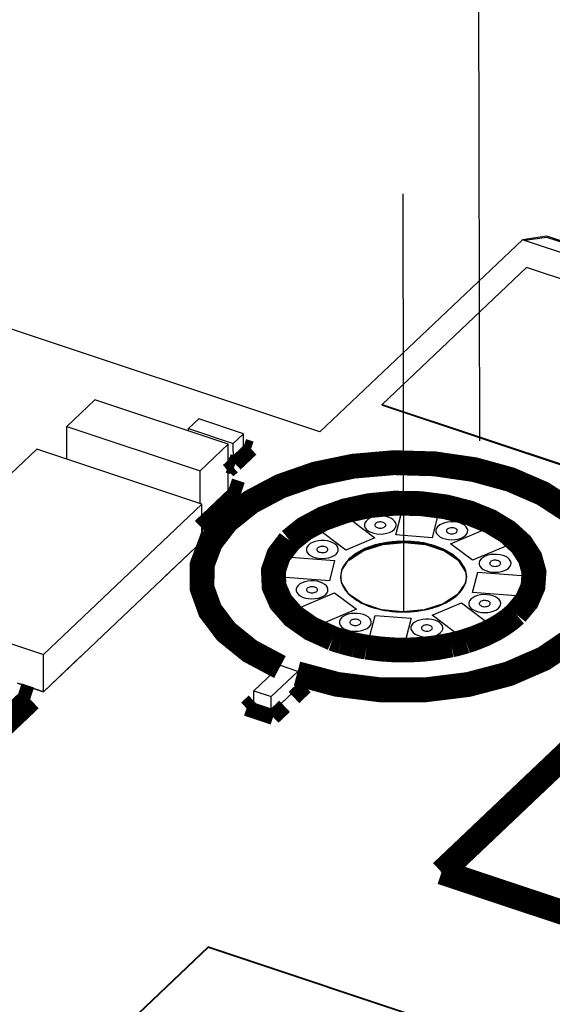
# Model space of a CAD drawing. Extents: x 0 to 1189, y 0 to 841.
# Tile 200 of 256: x 578 to 583, y 401 to 411. Entities that reach past the tile are written whole.
import ezdxf

# ---------------------------------------------------------------- set-up
doc = ezdxf.new("R2010")
doc.units = 0
doc.header["$LTSCALE"] = 65.395
doc.linetypes.add('DASHED', pattern=[0.2, 0.1, -0.1])
doc.layers.get('0').update_dxf_attribs({"linetype": 'CONTINUOUS'})
for name, color, linetype in [('ECAD_CC0402', 7, 'CONTINUOUS'), ('ECAD_CC1206', 7, 'CONTINUOUS'), ('ECAD_FUSE_6D6_2SP_7D34W5D1', 7, 'CONTINUOUS'), ('ECAD_GOLD_FINGER_2D54_1X8S', 7, 'CONTINUOUS'), ('ECAD_LABEL_30X10MM', 7, 'CONTINUOUS'), ('ECAD_LABEL_MAC_10X10MM', 7, 'CONTINUOUS')]:
    doc.layers.add(name, color=color, linetype=linetype)

msp = doc.modelspace()

# ---------------------------------------------------------------- linework, layer by layer
at = {"color": 7, "linetype": 'DASHED'}
for p, q in [((582.2543800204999, 465.766211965), (582.5435519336, 332.2133814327)), ((577.9218322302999, 443.7935844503), (577.9994623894, 407.9404223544)), ((581.6059996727, 422.3954052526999), (581.6431294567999, 405.2471708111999))]:
    msp.add_line(p, q, dxfattribs=at)
at = {"color": 4, "linetype": 'Continuous'}
for p, q in [((582.7994784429, 408.8687624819), (580.827259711, 406.9996010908)), ((589.2683846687, 406.7165274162), (582.7994784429, 408.8687624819)), ((580.827259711, 406.9996010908), (577.4916297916, 408.1093806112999))]:
    msp.add_line(p, q, dxfattribs=at)
at = {"color": 2, "linetype": 'Continuous'}
for p, q in [((583.039327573, 408.9034267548), (582.7994703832, 408.8687822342)), ((583.0393526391, 408.8918500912), (582.8237046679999, 408.8607023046)), ((589.2073039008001, 406.8513124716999), (583.039327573, 408.9034267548)), ((589.2073289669, 406.8397358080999), (583.0393526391, 408.8918500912)), ((581.1098468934, 405.4200517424), (581.1211255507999, 405.4093603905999)), ((581.1211255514, 405.40936039), (581.1350500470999, 405.3972650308)), ((582.1553055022, 405.4035222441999), (582.1632709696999, 405.4105838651)), ((582.1632709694, 405.4105838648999), (582.1688716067, 405.4157862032)), ((582.1408395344, 405.3915871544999), (582.1553055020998, 405.4035222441))]:
    msp.add_line(p, q, dxfattribs=at)
at = {"color": 3, "linetype": 'Continuous'}
for p, q in [((580.0841372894, 406.82200014), (579.9842210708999, 406.7273049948)), ((579.9842210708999, 406.7273049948), (579.9334828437, 406.7441858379)), ((579.9342892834, 406.3717350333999), (579.6779649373, 406.1288047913)), ((579.6780244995, 405.9331486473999), (579.3146927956, 405.5888026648)), ((578.497923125, 404.814712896), (578.1345914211, 404.4703669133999)), ((578.1345914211, 404.4703669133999), (577.8829646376, 404.5540843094)), ((580.6122537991, 404.509151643), (580.5158800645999, 404.4178138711)), ((580.4497536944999, 404.3551429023), (580.35337996, 404.2638051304)), ((580.35337996, 404.2638051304), (580.1852485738, 404.3197432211))]:
    msp.add_line(p, q, dxfattribs=at)
at = {"color": 7, "linetype": 'Continuous'}
for p, q in [((581.5678810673, 405.9972837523), (581.6416080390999, 406.2843991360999)), ((581.6416080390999, 406.2843991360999), (581.9935559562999, 406.2562793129)), ((580.7698400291, 406.0796702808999), (581.0546580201, 406.1997872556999)), ((581.0546580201, 406.1997872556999), (581.3633552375, 405.9680396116)), ((581.9935559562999, 406.2562793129), (581.9197979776, 405.9692323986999)), ((581.0786136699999, 405.8478972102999), (580.7698400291, 406.0796702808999)), ((582.1008016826, 405.9086627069), (582.5137719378, 406.0829102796)), ((582.5137719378, 406.0829102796), (582.7266236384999, 405.9230605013)), ((581.9197979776, 405.9692323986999), (581.5678810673, 405.9972837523)), ((581.3633552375, 405.9680396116), (581.0786136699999, 405.8478972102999)), ((582.3136987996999, 405.7488559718), (582.1008016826, 405.9086627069)), ((582.7266236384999, 405.9230605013), (582.3136987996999, 405.7488559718)), ((580.4092402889, 405.5886826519), (580.4601717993, 405.7866728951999)), ((580.4601717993, 405.7866728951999), (580.9704272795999, 405.7459511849)), ((580.9704272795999, 405.7459511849), (580.919617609, 405.5479785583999)), ((581.0402047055, 405.6530356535), (581.1158461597, 405.7661591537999)), ((581.0302001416, 405.5895245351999), (581.0402047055, 405.6530356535)), ((582.3143549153, 405.4359462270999), (582.3651645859, 405.6339188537)), ((582.3651645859, 405.6339188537), (582.8755419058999, 405.5932147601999)), ((580.919617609, 405.5479785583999), (580.4092402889, 405.5886826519)), ((581.0385632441, 405.5323331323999), (581.0302001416, 405.5895245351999)), ((581.1096385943, 405.420248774), (581.0385632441, 405.5323331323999)), ((582.2445653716, 405.5289188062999), (582.1689239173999, 405.4157953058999)), ((582.2545699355, 405.5924299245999), (582.2445653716, 405.5289188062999)), ((582.8755419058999, 405.5932147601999), (582.8246103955, 405.3952245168)), ((580.5581585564, 405.2588369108), (580.9710833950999, 405.4330414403)), ((580.9710833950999, 405.4330414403), (581.1839805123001, 405.2732347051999)), ((581.2447987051, 405.328391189), (581.1096385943, 405.420248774)), ((582.1689239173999, 405.4157953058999), (582.0293767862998, 405.3245771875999)), ((582.1543250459, 405.4016766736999), (582.1638164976, 405.4100346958)), ((582.1638164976, 405.4100346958), (582.1697122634, 405.4155065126)), ((582.8246103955, 405.3952245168), (582.3143549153, 405.4359462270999)), ((581.4278780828, 405.2680456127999), (581.2447987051, 405.328391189)), ((582.0293767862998, 405.3245771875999), (581.8439298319, 405.2660263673)), ((581.9214269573, 405.2138578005), (582.2061685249, 405.3340002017)), ((582.2061685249, 405.3340002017), (582.5149421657, 405.1022271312)), ((580.771010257, 405.0989871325), (580.5581585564, 405.2588369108)), ((581.1839805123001, 405.2732347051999), (580.771010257, 405.0989871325)), ((581.6365729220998, 405.2465551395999), (581.4278780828, 405.2680456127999)), ((581.8439298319, 405.2660263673), (581.6365729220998, 405.2465551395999)), ((581.2912262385, 404.9256180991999), (581.3649842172, 405.2126650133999)), ((581.3649842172, 405.2126650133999), (581.7169011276, 405.1846136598)), ((581.7169011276, 405.1846136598), (581.6431741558, 404.8974982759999)), ((582.2301241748, 404.9821101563), (581.9214269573, 405.2138578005)), ((582.5149421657, 405.1022271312), (582.2301241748, 404.9821101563)), ((581.6431741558, 404.8974982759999), (581.2912262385, 404.9256180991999)), ((579.7402300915, 401.9799955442), (577.9521839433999, 400.2853828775)), ((588.7665928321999, 398.9768828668), (579.7402300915, 401.9799955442))]:
    msp.add_line(p, q, dxfattribs=at)
for points, const_width in [([(580.0028252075, 406.6862232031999), (580.1572411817, 406.8325702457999)], 0.1510030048), ([(580.1572411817, 406.8325702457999), (580.0840616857, 406.8569174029)], 0.1510030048), ([(583.4638211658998, 405.1672504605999), (583.5777600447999, 405.3782849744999), (583.6152979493, 405.6015833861), (583.5722435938, 405.8244473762), (583.4531016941, 406.0342255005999), (583.2585732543, 406.2296834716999), (582.9980245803, 406.3990494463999), (582.6820989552, 406.5354049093), (582.3301608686, 406.6318456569), (581.9442810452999, 406.6878042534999), (581.5460691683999, 406.6989568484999), (581.1517919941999, 406.664847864), (580.7837508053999, 406.5885713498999), (580.4441110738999, 406.4705761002), (580.1534204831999, 406.3166485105), (579.9229947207, 406.1325175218)], 0.2416047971), ([(579.9335584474, 406.709268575), (580.0028252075, 406.6862232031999)], 0.1510030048), ([(579.9755753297, 406.6603972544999), (579.9336340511, 406.6743513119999)], 0.1510030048), ([(579.9337500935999, 406.6207575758), (579.9755753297, 406.6603972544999)], 0.1510030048), ([(580.0561291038, 406.3893518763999), (579.6927973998, 406.0450058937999)], 0.2416047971), ([(579.9341632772, 406.4299304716), (580.0561291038, 406.3893518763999)], 0.2416047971), ([(582.7366207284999, 405.2268934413), (582.8420866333, 405.3535321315), (582.9024919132, 405.4916877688), (582.9131765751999, 405.6337600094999), (582.8748373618, 405.7717265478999), (582.78762239, 405.9050543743), (582.6552192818, 406.0259883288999), (582.4861840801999, 406.1281085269), (582.2811698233, 406.2110204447), (582.0509508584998, 406.2694657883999), (581.8090170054, 406.3008222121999), (581.5563029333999, 406.3049685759), (581.3069856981, 406.280941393), (581.0748763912, 406.2308125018), (580.8608717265, 406.1547755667), (580.6777039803, 406.0564913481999), (580.5331080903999, 405.9403463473)], 0.2416047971), ([(579.9229946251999, 406.1325174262), (579.7635524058, 405.9267482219), (579.6808598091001, 405.7072617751), (579.6789586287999, 405.4791702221), (579.7579907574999, 405.2594969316), (579.9139996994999, 405.0533632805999), (580.1450881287, 404.8662528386), (580.4378542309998, 404.7104649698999)], 0.2416047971), ([(579.6927973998, 406.0450058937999), (579.6781358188, 406.0498838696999)], 0.2416047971), ([(580.5331080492, 405.9403463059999), (580.4262413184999, 405.8004366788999), (580.3739288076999, 405.648574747), (580.3807969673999, 405.4940242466), (580.4465253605, 405.3439957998), (580.5680473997, 405.2054890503), (580.7396934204, 405.0849660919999), (580.9537641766, 404.9879386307)], 0.2416047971), ([(582.2486928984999, 404.962478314), (582.3439297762, 404.9947298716), (582.4373025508, 405.0330811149), (582.5241322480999, 405.0760242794), (582.6007860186, 405.1213174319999), (582.6727608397, 405.1722086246), (582.7366207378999, 405.2268934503)], 0.2416047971), ([(580.6041026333, 404.6460001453), (580.9950758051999, 404.5419315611), (581.4172278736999, 404.4883904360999), (581.8502252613, 404.4879556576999), (582.2732120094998, 404.5406481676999), (582.6658143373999, 404.6439299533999), (583.0091219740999, 404.7928262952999), (583.2889635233, 404.982178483)], 0.2416047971), ([(580.9537642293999, 404.9879386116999), (580.9650121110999, 404.9839331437), (580.9801246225, 404.9786961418), (580.995366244, 404.9735784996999), (581.0107340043, 404.9685812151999), (581.0223408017, 404.9649128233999), (581.0399760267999, 404.9595096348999)], 0.2416047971), ([(581.0399760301, 404.9595096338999), (581.0596369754, 404.9537225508), (581.0794754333, 404.9481295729), (581.0994853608, 404.942732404), (581.1237150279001, 404.9365165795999), (581.1440806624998, 404.9315558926), (581.1671125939, 404.9262288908)], 0.2416047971), ([(581.1671125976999, 404.9262288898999), (581.1836455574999, 404.922586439), (581.2044371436, 404.9182166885), (581.2211667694, 404.9148683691), (581.2421938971, 404.9108683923), (581.2591036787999, 404.9078175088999), (581.2806338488, 404.9041436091)], 0.2416047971), ([(581.2806338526, 404.9041436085), (581.4145499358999, 404.8863854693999), (581.5555635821, 404.8767011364), (581.6932201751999, 404.8758085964), (581.8346754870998, 404.8836614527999), (581.969442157, 404.8996775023), (582.1064861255, 404.9251228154)], 0.2416047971), ([(582.1064861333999, 404.9251228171), (582.1271008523, 404.9298095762), (582.1516430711, 404.9356993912), (582.1759619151, 404.9418766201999), (582.2000467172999, 404.9483385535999), (582.2238869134, 404.9550823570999), (582.2486928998, 404.9624783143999)], 0.2416047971), ([(577.8832176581, 404.4372278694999), (578.0051834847, 404.3966492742)], 0.2416047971), ([(580.5740873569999, 404.4142657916), (580.6853576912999, 404.5197217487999)], 0.1510030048), ([(580.6853576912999, 404.5197217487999), (580.6121781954, 404.5440689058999)], 0.1510030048), ([(578.0051834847, 404.3966492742), (577.6418517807, 404.0523032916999)], 0.2416047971), ([(580.1851217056, 404.3783367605), (580.1121446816, 404.3091731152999)], 0.1510030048), ([(580.1121446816, 404.3091731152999), (580.3719840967, 404.2227233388)], 0.1510030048), ([(580.3719840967, 404.2227233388), (580.4832544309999, 404.328179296)], 0.1510030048)]:
    msp.add_lwpolyline(points, dxfattribs=dict(at, const_width=const_width))
at = {"color": 3, "linetype": 'Continuous'}
for points in [[(581.5491925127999, 406.0475818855), (581.5620829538, 406.0630601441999), (581.5694659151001, 406.0799460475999), (581.5707718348, 406.0973106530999), (581.5660858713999, 406.1141734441), (581.5554261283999, 406.1304692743), (581.5392433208, 406.1452502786), (581.5185832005, 406.1577317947), (581.4935255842, 406.1678656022), (581.4653873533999, 406.1750090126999), (581.4358172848, 406.1788415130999), (581.4049296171, 406.1793482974), (581.3744571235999, 406.1764116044), (581.3460878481, 406.1702846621), (581.3199313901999, 406.1609911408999), (581.2975439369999, 406.1489784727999), (581.2798708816, 406.1347827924)], [(581.2798708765, 406.1347827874), (581.2671334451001, 406.1182659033), (581.2606110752, 406.1003382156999), (581.2607960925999, 406.0823529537), (581.2676866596, 406.0644887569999), (581.2807626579, 406.0480940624), (581.2998942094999, 406.0333317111), (581.3236372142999, 406.0213160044), (581.3517558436, 406.012166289), (581.3821276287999, 406.0065732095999), (581.4144509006, 406.0045923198), (581.4468179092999, 406.0064349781), (581.4773161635, 406.0118979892), (581.5056427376, 406.0209270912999), (581.5296594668, 406.032840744), (581.5491925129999, 406.0475818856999)], [(582.2461923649, 405.9919501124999), (582.2590828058, 406.0074283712), (582.2664657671, 406.0243142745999), (582.2677716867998, 406.0416788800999), (582.2630857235, 406.0585416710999), (582.2524259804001, 406.0748375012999), (582.2362431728, 406.0896185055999), (582.2155830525, 406.1021000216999), (582.1905254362, 406.1122338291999), (582.1623872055, 406.1193772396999), (582.1328171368, 406.1232097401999), (582.1019294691, 406.1237165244), (582.0714569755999, 406.1207798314), (582.0430877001, 406.1146528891), (582.0169312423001, 406.1053593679), (581.9945437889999, 406.0933466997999), (581.9768707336, 406.0791510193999)], [(581.9768707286, 406.0791510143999), (581.9641332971, 406.0626341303), (581.9576109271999, 406.0447064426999), (581.9577959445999, 406.0267211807), (581.9646865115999, 406.008856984), (581.9777625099, 405.9924622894), (581.9968940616, 405.9776999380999), (582.0206370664, 405.9656842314), (582.0487556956, 405.956534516), (582.0791274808, 405.9509414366), (582.1114507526, 405.9489605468), (582.1438177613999, 405.9508032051), (582.1743160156, 405.9562662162), (582.2026425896, 405.9652953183), (582.2266593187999, 405.977208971), (582.2461923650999, 405.9919501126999)], [(580.7158285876, 405.8968166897), (580.7030911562, 405.8802998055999), (580.6965687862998, 405.862372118), (580.6967538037, 405.8443868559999), (580.7036443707, 405.8265226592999), (580.7167203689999, 405.8101279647), (580.7358519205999, 405.7953656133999), (580.7595949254, 405.7833499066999), (580.7877135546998, 405.7742001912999), (580.8180853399, 405.7686071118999), (580.8504086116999, 405.7666262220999), (580.8827756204, 405.7684688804), (580.9132738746, 405.7739318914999), (580.9416004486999, 405.7829609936), (580.9656171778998, 405.7948746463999), (580.9851502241, 405.809615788)], [(580.9851502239, 405.8096157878), (580.9980406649, 405.8250940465), (581.0054236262, 405.8419799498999), (581.0067295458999, 405.8593445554), (581.0020435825, 405.8762073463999), (580.9913838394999, 405.8925031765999), (580.9752010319, 405.9072841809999), (580.9545409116, 405.9197656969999), (580.9294832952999, 405.9298995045), (580.9013450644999, 405.937042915), (580.8717749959, 405.9408754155), (580.8408873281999, 405.9413821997), (580.8104148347, 405.9384455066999), (580.7820455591, 405.9323185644), (580.7558891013, 405.9230250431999), (580.733501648, 405.9110123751), (580.7158285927, 405.8968166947)], [(582.6678776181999, 405.6753901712), (582.6807680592, 405.6908684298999), (582.6881510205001, 405.7077543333), (582.6894569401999, 405.7251189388), (582.6847709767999, 405.7419817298), (582.6741112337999, 405.75827756), (582.6579284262, 405.7730585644), (582.6372683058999, 405.7855400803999), (582.6122106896, 405.7956738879), (582.5840724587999, 405.8028172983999), (582.5545023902, 405.8066497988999), (582.5236147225, 405.8071565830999), (582.4931422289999, 405.8042198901), (582.4647729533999, 405.7980929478), (582.4386164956, 405.7887994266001), (582.4162290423, 405.7767867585), (582.3985559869, 405.7625910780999)], [(582.3985559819, 405.7625910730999), (582.3858185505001, 405.7460741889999), (582.3792961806, 405.7281465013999), (582.379481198, 405.7101612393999), (582.386371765, 405.6922970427), (582.3994477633, 405.6759023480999), (582.4185793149, 405.6611399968), (582.4423223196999, 405.6491242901), (582.470440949, 405.6399745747), (582.5008127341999, 405.6343814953), (582.533136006, 405.6324006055), (582.5655030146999, 405.6342432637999), (582.5960012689, 405.6397062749), (582.624327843, 405.6487353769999), (582.6483445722, 405.6606490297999), (582.6678776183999, 405.6753901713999)], [(580.6150646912, 405.5047157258), (580.6023272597, 405.4881988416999), (580.5958048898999, 405.4702711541), (580.5959899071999, 405.4522858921), (580.6028804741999, 405.4344216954), (580.6159564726, 405.4180270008), (580.6350880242, 405.4032646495), (580.658831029, 405.3912489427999), (580.6869496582, 405.3820992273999), (580.7173214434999, 405.376506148), (580.7496447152, 405.3745252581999), (580.7820117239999, 405.3763679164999), (580.8125099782, 405.3818309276), (580.8408365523, 405.3908600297), (580.8648532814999, 405.4027736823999), (580.8843863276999, 405.4175148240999)], [(580.8843863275, 405.4175148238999), (580.8972767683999, 405.4329930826), (580.9046597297, 405.449878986), (580.9059656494, 405.4672435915), (580.9012796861, 405.4841063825), (580.890619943, 405.5004022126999), (580.8744371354, 405.5151832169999), (580.8537770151, 405.5276647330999), (580.8287193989, 405.5377985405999), (580.8005811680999, 405.5449419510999), (580.7710110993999, 405.5487744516), (580.7401234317, 405.5492812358), (580.7096509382, 405.5463445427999), (580.6812816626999, 405.5402176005), (580.6551252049, 405.5309240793), (580.6327377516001, 405.5189114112), (580.6150646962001, 405.5047157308)], [(582.5671137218, 405.2832892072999), (582.5800041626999, 405.2987674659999), (582.5873871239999, 405.3156533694), (582.5886930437, 405.3330179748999), (582.5840070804, 405.3498807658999), (582.5733473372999, 405.3661765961), (582.5571645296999, 405.3809576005), (582.5365044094, 405.3934391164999), (582.5114467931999, 405.4035729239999), (582.4833085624, 405.4107163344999), (582.4537384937, 405.414548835), (582.422850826, 405.4150556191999), (582.3923783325, 405.4121189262), (582.3640090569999, 405.4059919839), (582.3378525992, 405.3966984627), (582.3154651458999, 405.3846857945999), (582.2977920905, 405.3704901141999)], [(582.2977920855, 405.3704901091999), (582.2850546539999, 405.3539732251), (582.2785322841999, 405.3360455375), (582.2787173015, 405.3180602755), (582.2856078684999, 405.3001960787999), (582.2986838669, 405.2838013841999), (582.3178154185, 405.2690390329), (582.3415584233, 405.2570233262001), (582.3696770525, 405.2478736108), (582.4000488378, 405.2422805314), (582.4323721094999, 405.2402996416), (582.4647391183, 405.2421422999), (582.4952373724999, 405.2476053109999), (582.5235639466, 405.2566344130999), (582.5475806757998, 405.2685480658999), (582.5671137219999, 405.2832892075)], [(581.3060715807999, 405.1009548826), (581.3189620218, 405.1164331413), (581.3263449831, 405.1333190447), (581.3276509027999, 405.1506836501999), (581.3229649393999, 405.1675464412), (581.3123051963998, 405.1838422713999), (581.2961223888, 405.1986232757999), (581.2754622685, 405.2111047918), (581.2504046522, 405.2212385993), (581.2222664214, 405.2283820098), (581.1926963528, 405.2322145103), (581.1618086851, 405.2327212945), (581.1313361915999, 405.2297846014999), (581.1029669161, 405.2236576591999), (581.0768104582, 405.2143641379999), (581.0544230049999, 405.2023514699), (581.0367499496, 405.1881557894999)], [(581.0367499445, 405.1881557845), (581.0240125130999, 405.1716389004), (581.0174901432, 405.1537112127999), (581.0176751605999, 405.1357259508), (581.0245657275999, 405.1178617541), (581.0376417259, 405.1014670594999), (581.0567732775, 405.0867047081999), (581.0805162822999, 405.0746890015), (581.1086349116, 405.0655392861), (581.1390066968, 405.0599462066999), (581.1713299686, 405.0579653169), (581.2036969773, 405.0598079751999), (581.2341952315, 405.0652709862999), (581.2625218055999, 405.0743000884), (581.2865385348, 405.0862137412), (581.3060715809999, 405.1009548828)], [(581.7337497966, 405.1325240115), (581.7210123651, 405.1160071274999), (581.7144899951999, 405.0980794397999), (581.7146750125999, 405.0800941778), (581.7215655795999, 405.0622299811), (581.7346415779, 405.0458352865), (581.7537731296, 405.0310729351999), (581.7775161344, 405.0190572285), (581.8056347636, 405.0099075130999), (581.8360065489, 405.0043144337), (581.8683298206, 405.0023335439), (581.9006968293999, 405.0041762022), (581.9311950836, 405.0096392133), (581.9595216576, 405.0186683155), (581.9835383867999, 405.0305819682), (582.0030714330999, 405.0453231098)], [(582.0030714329, 405.0453231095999), (582.0159618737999, 405.0608013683), (582.0233448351, 405.0776872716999), (582.0246507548, 405.0950518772), (582.0199647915, 405.1119146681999), (582.0093050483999, 405.1282104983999), (581.9931222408, 405.1429915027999), (581.9724621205, 405.1554730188), (581.9474045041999, 405.1656068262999), (581.9192662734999, 405.1727502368), (581.8896962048, 405.1765827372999), (581.8588085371, 405.1770895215), (581.8283360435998, 405.1741528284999), (581.7999667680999, 405.1680258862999), (581.7738103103, 405.1587323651), (581.7514228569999, 405.1467196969), (581.7337498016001, 405.1325240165)]]:
    msp.add_lwpolyline(points, dxfattribs=at)
at = {"color": 7, "linetype": 'Continuous'}
for points in [[(581.3689668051, 406.1067197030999), (581.3645996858, 406.1010567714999), (581.3623634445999, 406.0949101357), (581.3624268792, 406.0887437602), (581.3647893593, 406.0826188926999), (581.3692725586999, 406.0769978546), (581.3758319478, 406.0719364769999), (581.3839724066, 406.0678168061), (581.3936130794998, 406.0646797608), (581.4040262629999, 406.0627621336), (581.4151085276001, 406.0620829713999), (581.4262057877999, 406.0627147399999), (581.4366623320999, 406.0645877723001), (581.4463743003, 406.0676834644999), (581.4546086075, 406.0717681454), (581.4613056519, 406.0768222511)], [(581.4613056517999, 406.0768222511), (581.4657252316, 406.0821290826), (581.4682565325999, 406.0879185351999), (581.4687042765, 406.0938721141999), (581.4670976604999, 406.0996536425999), (581.4634428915, 406.1052407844), (581.4578945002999, 406.1103085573), (581.4508110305, 406.1145879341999), (581.4422198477, 406.1180623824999), (581.4325724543, 406.1205115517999), (581.4224341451, 406.121825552), (581.4118440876, 406.1219993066), (581.4013963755, 406.1209924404), (581.3916697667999, 406.1188917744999), (581.3827018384, 406.1157054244), (581.3750261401, 406.1115867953), (581.3689668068, 406.1067197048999)], [(582.0659666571, 406.0510879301), (582.0615995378, 406.0454249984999), (582.0593632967, 406.0392783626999), (582.0594267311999, 406.0331119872), (582.0617892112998, 406.0269871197), (582.0662724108, 406.0213660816), (582.0728317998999, 406.0163047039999), (582.0809722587, 406.0121850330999), (582.0906129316, 406.0090479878), (582.1010261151, 406.0071303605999), (582.1121083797, 406.0064511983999), (582.1232056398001, 406.0070829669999), (582.1336621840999, 406.0089559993), (582.1433741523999, 406.0120516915), (582.1516084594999, 406.0161363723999), (582.1583055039, 406.0211904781)], [(582.1583055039, 406.0211904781), (582.1627250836, 406.0264973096), (582.1652563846, 406.0322867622), (582.1657041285, 406.0382403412), (582.1640975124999, 406.0440218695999), (582.1604427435, 406.0496090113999), (582.1548943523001, 406.0546767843), (582.1478108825, 406.0589561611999), (582.1392196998, 406.0624306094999), (582.1295723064, 406.0648797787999), (582.1194339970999, 406.0661937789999), (582.1088439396, 406.0663675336), (582.0983962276, 406.0653606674), (582.0886696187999, 406.0632600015), (582.0797016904, 406.0600736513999), (582.0720259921, 406.0559550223), (582.0659666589, 406.0510879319)], [(582.2340788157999, 405.6828063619), (582.1913848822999, 405.7456380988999), (582.1277799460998, 405.8025777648), (582.0440708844, 405.852244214), (581.9463741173, 405.8910084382), (581.8370987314, 405.9183434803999), (581.7182827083, 405.9333560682), (581.5986076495, 405.9349492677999), (581.4785358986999, 405.9231169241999), (581.3668408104, 405.8987235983), (581.2656413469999, 405.8626072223), (581.1773928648, 405.8152299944), (581.1078155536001, 405.7593272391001)], [(582.2258032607, 405.6868289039), (582.1736446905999, 405.7526304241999), (582.0982688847, 405.8108597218), (582.0029701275, 405.8589718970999), (581.8899558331, 405.8953491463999), (581.7678573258, 405.9172132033), (581.6402764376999, 405.9243119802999), (581.5106970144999, 405.9160756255), (581.3890155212, 405.8931331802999), (581.2784088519, 405.8564778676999), (581.1837110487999, 405.8077117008), (581.107840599, 405.7477505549)], [(581.1158461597, 405.7661591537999), (581.2553932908, 405.8573772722), (581.4408402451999, 405.9159280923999), (581.648197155, 405.9353993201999), (581.8568919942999, 405.9139088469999), (582.0399713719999, 405.8535632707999), (582.1751314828, 405.7617056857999), (582.246206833, 405.6496213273), (582.2545699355, 405.5924299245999)], [(581.1158712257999, 405.7545824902), (581.2554183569, 405.8458006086), (581.4408653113, 405.9043514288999), (581.6482222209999, 405.9238226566), (581.8569170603, 405.9023321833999), (582.0399964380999, 405.8419866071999), (582.1751565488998, 405.7501290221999), (582.2462318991, 405.6380446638), (582.2529370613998, 405.5921911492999)], [(580.8049245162, 405.8687536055), (580.8005573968, 405.8630906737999), (580.7983211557, 405.856944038), (580.7983845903, 405.8507776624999), (580.8007470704, 405.844652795), (580.8052302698, 405.8390317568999), (580.8117896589, 405.8339703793), (580.8199301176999, 405.8298507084), (580.8295707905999, 405.8267136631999), (580.8399839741, 405.8247960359), (580.8510662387, 405.8241168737), (580.8621634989, 405.8247486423), (580.8726200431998, 405.8266216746), (580.8823320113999, 405.8297173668), (580.8905663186, 405.8338020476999), (580.8972633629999, 405.8388561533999)], [(580.8972633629, 405.8388561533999), (580.9016829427, 405.8441629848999), (580.9042142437, 405.8499524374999), (580.9046619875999, 405.8559060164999), (580.9030553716, 405.8616875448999), (580.8994006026, 405.8672746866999), (580.8938522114, 405.8723424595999), (580.8867687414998, 405.8766218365), (580.8781775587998, 405.8800962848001), (580.8685301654, 405.8825454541), (580.8583918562, 405.8838594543), (580.8478017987, 405.8840332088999), (580.8373540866, 405.8830263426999), (580.8276274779, 405.8809256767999), (580.8186595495, 405.8777393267), (580.8109838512, 405.8736206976), (580.8049245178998, 405.8687536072)], [(581.1078155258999, 405.7593272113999), (581.0784526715, 405.7258281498), (581.0550654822, 405.6895980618), (581.0389988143, 405.6521383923), (581.0306048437, 405.6151173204), (581.0294472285, 405.5766103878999), (581.0360467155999, 405.5378497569)], [(582.4876519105, 405.7345279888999), (582.4832847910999, 405.7288650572), (582.4810485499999, 405.7227184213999), (582.4811119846, 405.7165520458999), (582.4834744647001, 405.7104271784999), (582.4879576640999, 405.7048061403), (582.4945170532, 405.6997447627), (582.5026575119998, 405.6956250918), (582.5122981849, 405.6924880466), (582.5227113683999, 405.6905704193), (582.533793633, 405.6898912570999), (582.5448908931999, 405.6905230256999), (582.5553474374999, 405.6923960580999), (582.5650594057, 405.6954917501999), (582.5732937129, 405.6995764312), (582.5799907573, 405.7046305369)], [(582.5799907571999, 405.7046305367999), (582.584410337, 405.7099373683), (582.5869416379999, 405.7157268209), (582.5873893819, 405.7216803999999), (582.5857827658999, 405.7274619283), (582.5821279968, 405.7330490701), (582.5765796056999, 405.738116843), (582.5694961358, 405.7423962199), (582.5609049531, 405.7458706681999), (582.5512575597, 405.7483198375), (582.5411192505, 405.7496338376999), (582.530529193, 405.7498075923), (582.5200814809, 405.7488007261), (582.5103548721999, 405.7467000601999), (582.5013869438, 405.7435137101), (582.4937112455, 405.7393950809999), (582.4876519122, 405.7345279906)], [(582.2410591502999, 405.6670021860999), (582.2401113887, 405.6693492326), (582.2391344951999, 405.6716924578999), (582.2381285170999, 405.6740317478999), (582.2365651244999, 405.6775330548), (582.235486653, 405.6798620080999), (582.234078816, 405.6828063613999)], [(582.2557162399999, 405.5861526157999), (582.2556535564, 405.5993966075), (582.2546868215, 405.6126281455), (582.2528174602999, 405.6258277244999), (582.2497519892, 405.6401679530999), (582.2460057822, 405.6532379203), (582.2410591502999, 405.6670021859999)], [(581.0360467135, 405.5378497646), (581.0374019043, 405.5330961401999), (581.0388750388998, 405.5283537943), (581.0404658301, 405.5236236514), (581.0421739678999, 405.5189066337), (581.0439991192, 405.5142036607), (581.0465247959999, 405.5081614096)], [(581.0465247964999, 405.5081614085), (581.0513938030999, 405.4976839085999), (581.0574876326, 405.4861506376), (581.0642940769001, 405.4747450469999), (581.0710223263, 405.4646006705), (581.0791591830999, 405.4534758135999), (581.0883330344, 405.4421030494)], [(582.235153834, 405.5030850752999), (582.2372993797, 405.5077509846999), (582.2398181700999, 405.5136060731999), (582.2417022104, 405.5183071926), (582.2438929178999, 405.5242033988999), (582.2455135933, 405.5289350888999), (582.2474970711, 405.5352813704)], [(582.247497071, 405.5352813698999), (582.2497739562, 405.5436153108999), (582.2516882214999, 405.5519775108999), (582.2532387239, 405.5603629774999), (582.2544245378, 405.5687667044), (582.2552449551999, 405.5771836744), (582.2557162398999, 405.5861526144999)], [(580.7041606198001, 405.4766526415), (580.6997935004, 405.4709897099), (580.6975572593, 405.4648430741), (580.6976206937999, 405.4586766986), (580.6999831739, 405.4525518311), (580.7044663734, 405.446930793), (580.7110257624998, 405.4418694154), (580.7191662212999, 405.4377497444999), (580.7288068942, 405.4346126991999), (580.7392200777, 405.4326950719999), (580.7503023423, 405.4320159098), (580.7613996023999, 405.4326476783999), (580.7718561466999, 405.4345207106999), (580.781568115, 405.4376164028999), (580.7898024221, 405.4417010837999), (580.7964994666, 405.4467551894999)], [(580.7964994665, 405.4467551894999), (580.8009190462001, 405.4520620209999), (580.8034503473, 405.4578514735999), (580.8038980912, 405.4638050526), (580.8022914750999, 405.469586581), (580.7986367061, 405.4751737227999), (580.7930883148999, 405.4802414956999), (580.7860048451, 405.4845208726), (580.7774136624, 405.4879953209), (580.767766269, 405.4904444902), (580.7576279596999, 405.4917584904), (580.7470379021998, 405.4919322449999), (580.7365901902, 405.4909253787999), (580.7268635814, 405.4888247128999), (580.717895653, 405.4856383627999), (580.7102199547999, 405.4815197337), (580.7041606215, 405.4766526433)], [(581.0883330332, 405.4421030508), (581.0939672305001, 405.435618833), (581.0998419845, 405.429202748), (581.1059547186, 405.4228576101), (581.1123027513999, 405.4165862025), (581.1200024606, 405.4093664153), (581.1272855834, 405.4028859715)], [(582.1697122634, 405.4155065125), (582.1729649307, 405.4186262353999), (582.1772112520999, 405.4228152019), (582.1813533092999, 405.4270369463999), (582.1843909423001, 405.4302242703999), (582.1883486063, 405.4345013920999), (582.1923919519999, 405.4390278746)], [(582.1923919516, 405.4390278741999), (582.2006519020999, 405.4488304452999), (582.2083609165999, 405.4587732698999), (582.216271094, 405.4699734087), (582.2227927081, 405.4801799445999), (582.2293668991, 405.4916483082), (582.235153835, 405.5030850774)], [(581.1272855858, 405.4028859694), (581.1296234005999, 405.4008717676), (581.131986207, 405.3988668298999), (581.1343738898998, 405.3968712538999), (581.1380018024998, 405.3938956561), (581.1404511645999, 405.3919239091), (581.1435894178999, 405.3894398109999)], [(581.1435894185, 405.3894398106), (581.2334849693, 405.3332196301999), (581.3449468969, 405.2888304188), (581.4711921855, 405.2594568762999), (581.605946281, 405.2465589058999), (581.7425117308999, 405.2507775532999), (581.8721170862, 405.2714473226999), (581.9935011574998, 405.3086201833)], [(581.9935011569, 405.3086201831), (582.0243909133, 405.3216216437), (582.053773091, 405.3356860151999), (582.0815317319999, 405.3507577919), (582.1075572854, 405.3667774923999), (582.1317470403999, 405.3836818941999), (582.1543250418, 405.4016766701)], [(582.3868880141, 405.3424270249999), (582.3825208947, 405.3367640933), (582.3802846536, 405.3306174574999), (582.3803480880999, 405.3244510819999), (582.3827105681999, 405.3183262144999), (582.3871937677, 405.3127051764), (582.3937531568, 405.3076437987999), (582.4018936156, 405.3035241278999), (582.4115342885, 405.3003870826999), (582.4219474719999, 405.2984694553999), (582.4330297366, 405.2977902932), (582.4441269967, 405.2984220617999), (582.454583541, 405.3002950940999), (582.4642955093, 405.3033907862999), (582.4725298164, 405.3074754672), (582.4792268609, 405.3125295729)], [(582.4792268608, 405.3125295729), (582.4836464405, 405.3178364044), (582.4861777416, 405.323625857), (582.4866254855, 405.3295794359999), (582.4850188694, 405.3353609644), (582.4813641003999, 405.3409481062), (582.4758157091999, 405.3460158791), (582.4687322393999, 405.3502952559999), (582.4601410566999, 405.3537697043), (582.4504936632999, 405.3562188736), (582.4403553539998, 405.3575328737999), (582.4297652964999, 405.3577066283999), (582.4193175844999, 405.3566997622), (582.4095909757, 405.3545990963), (582.4006230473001, 405.3514127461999), (582.3929473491, 405.3472941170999), (582.3868880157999, 405.3424270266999)], [(581.1258458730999, 405.1600927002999), (581.1214787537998, 405.1544297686), (581.1192425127, 405.1482831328), (581.1193059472, 405.1421167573), (581.1216684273, 405.1359918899), (581.1261516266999, 405.1303708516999), (581.1327110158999, 405.1253094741), (581.1408514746, 405.1211898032), (581.1504921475, 405.118052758), (581.1609053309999, 405.1161351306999), (581.1719875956, 405.1154559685), (581.1830848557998, 405.1160877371), (581.1935414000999, 405.1179607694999), (581.2032533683, 405.1210564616), (581.2114876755, 405.1251411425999), (581.2181847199, 405.1301952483)], [(581.2181847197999, 405.1301952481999), (581.2226042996, 405.1355020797), (581.2251356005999, 405.1412915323), (581.2255833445, 405.1472451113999), (581.2239767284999, 405.1530266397), (581.2203219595, 405.1586137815), (581.2147735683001, 405.1636815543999), (581.2076900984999, 405.1679609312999), (581.1990989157, 405.1714353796), (581.1894515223, 405.1738845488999), (581.1793132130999, 405.1751985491), (581.1687231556, 405.1753723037), (581.1582754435, 405.1743654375), (581.1485488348, 405.1722647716), (581.1395809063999, 405.1690784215), (581.1319052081, 405.1649597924), (581.1258458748, 405.1600927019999)], [(581.8228457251, 405.1044609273), (581.8184786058, 405.0987979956), (581.8162423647, 405.0926513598), (581.8163057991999, 405.0864849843), (581.8186682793, 405.0803601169), (581.8231514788, 405.0747390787), (581.8297108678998, 405.0696777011), (581.8378513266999, 405.0655580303), (581.8474919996, 405.062420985), (581.8579051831, 405.0605033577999), (581.8689874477, 405.0598241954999), (581.8800847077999, 405.0604559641), (581.8905412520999, 405.0623289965), (581.9002532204, 405.0654246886), (581.9084875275, 405.0695093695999), (581.9151845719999, 405.0745634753)], [(581.9151845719, 405.0745634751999), (581.9196041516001, 405.0798703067), (581.9221354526, 405.0856597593), (581.9225831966, 405.0916133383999), (581.9209765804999, 405.0973948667), (581.9173218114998, 405.1029820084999), (581.9117734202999, 405.1080497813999), (581.9046899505, 405.1123291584), (581.8960987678, 405.1158036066), (581.8864513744, 405.1182527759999), (581.8763130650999, 405.1195667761), (581.8657230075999, 405.1197405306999), (581.8552752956, 405.1187336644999), (581.8455486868, 405.1166329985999), (581.8365807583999, 405.1134466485), (581.8289050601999, 405.1093280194), (581.8228457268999, 405.104460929)]]:
    msp.add_lwpolyline(points, dxfattribs=at)
at = {"color": 2, "linetype": 'Continuous'}
for points in [[(582.2343266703, 405.6802686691), (582.1877335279, 405.7485487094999), (582.1165074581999, 405.8097117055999), (582.0238656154, 405.8609950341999), (581.9139924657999, 405.9000823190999), (581.7918507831, 405.9252080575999), (581.6629574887, 405.9352373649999), (581.5331344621, 405.9297172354), (581.4082455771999, 405.9088970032), (581.2939318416, 405.8737170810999), (581.1953566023, 405.8257664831), (581.1158795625, 405.7661796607)], [(582.2272488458, 405.6825434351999), (582.1776977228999, 405.7475645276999), (582.1041201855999, 405.8063839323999), (582.0103632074, 405.8552832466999), (581.9005244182, 405.8921253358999), (581.7794043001, 405.9153000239), (581.6522963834, 405.9237944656), (581.5247558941, 405.9172374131), (581.4023569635, 405.8959154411), (581.2904490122, 405.8607604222), (581.1939229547, 405.8133087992), (581.1159046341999, 405.7546030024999)], [(581.1158795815, 405.7661796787), (581.0887661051, 405.7374959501), (581.0658413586, 405.7063796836), (581.0489451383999, 405.6753280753), (581.0369881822, 405.6423392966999), (581.0309300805, 405.6100608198), (581.0304041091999, 405.5760783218)], [(582.2545033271, 405.5803127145), (582.2548068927, 405.5959401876), (582.2537237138, 405.6127574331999), (582.251180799, 405.6295226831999), (582.2471842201, 405.6461959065), (582.2417435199, 405.6627372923), (582.2343266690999, 405.6802686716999)], [(581.0304041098, 405.576078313), (581.0306983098, 405.5724758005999), (581.0311949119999, 405.5676756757), (581.0318106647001, 405.5628800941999), (581.0325454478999, 405.5580899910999), (581.0333991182, 405.5533063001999), (581.0345288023, 405.5478087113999)], [(581.0345288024, 405.547808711), (581.0350684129, 405.5454242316), (581.0356376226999, 405.5430419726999), (581.0362364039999, 405.5406620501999), (581.0368647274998, 405.5382845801), (581.0378625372, 405.5347232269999), (581.0386453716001, 405.5320859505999)], [(581.0386453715, 405.532085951), (581.0401443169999, 405.5273536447), (581.0417606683, 405.5226337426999), (581.0434941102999, 405.5179271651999), (581.0453443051, 405.5132348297), (581.0473108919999, 405.5085576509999), (581.0498273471, 405.5029589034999)], [(582.2314522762, 405.4975663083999), (582.2337358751, 405.5022040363), (582.2364282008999, 405.5080254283), (582.2384518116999, 405.5127008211), (582.2408178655, 405.5185664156), (582.2430016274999, 405.5244540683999), (582.2448552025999, 405.5299073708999)], [(582.2448552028, 405.5299073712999), (582.2456098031, 405.5322752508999), (582.2463350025, 405.5346459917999), (582.2470307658, 405.5370194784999), (582.2476970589, 405.5393955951), (582.2483338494, 405.5417742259), (582.2489620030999, 405.5442393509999)], [(582.2489620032, 405.5442393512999), (582.2503481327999, 405.5502018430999), (582.2515490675, 405.5561767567), (582.2525644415, 405.5621622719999), (582.2533939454, 405.5681565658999), (582.2540373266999, 405.5741578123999), (582.2545033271, 405.5803127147)], [(581.0498273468, 405.5029589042), (581.054385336, 405.4936957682), (581.0594018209, 405.4845084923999), (581.0648728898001, 405.4754042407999), (581.0715658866, 405.4652700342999), (581.0779883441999, 405.456365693), (581.0854172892, 405.4468689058)], [(581.0854172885, 405.4468689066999), (581.0890292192, 405.4425152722), (581.0927490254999, 405.4381905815), (581.0965759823, 405.4338956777), (581.1005093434, 405.4296313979), (581.1045483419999, 405.4253985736), (581.1098468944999, 405.4200517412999)], [(582.1688716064, 405.415786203), (582.1731894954, 405.4199435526), (582.1774039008, 405.4241342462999), (582.1825251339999, 405.4294182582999), (582.1865037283, 405.4336809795), (582.1913277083, 405.4390524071), (582.1959082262, 405.4443794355)], [(582.1959082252, 405.4443794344), (582.2021480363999, 405.4520378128), (582.2088698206, 405.4608915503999), (582.2151498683, 405.4698467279), (582.2209832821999, 405.4788963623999), (582.2263655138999, 405.4880333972), (582.2314522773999, 405.4975663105)], [(581.1350500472, 405.3972650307), (581.1498645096, 405.3855095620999), (581.1668876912, 405.3731818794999), (581.1848898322, 405.3613026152), (581.2038338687, 405.3498962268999), (581.2236807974, 405.3389861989), (581.2454336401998, 405.3280958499)], [(581.2454336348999, 405.3280958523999), (581.2720898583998, 405.3160840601), (581.3016753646, 405.3042616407), (581.3306180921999, 405.2940559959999), (581.3624328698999, 405.2842277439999), (581.3952331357, 405.2754793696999), (581.4284527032, 405.2679353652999)], [(581.9960718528, 405.3103207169), (582.0012886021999, 405.312426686), (582.0064659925, 405.3145632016), (582.0116034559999, 405.3167300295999), (582.0183903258, 405.319665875), (582.0234324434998, 405.3219025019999), (582.0300312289, 405.3249033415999)], [(582.0300312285, 405.3249033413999), (582.0495478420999, 405.3342948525), (582.0698837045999, 405.3449766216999), (582.0893393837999, 405.3561648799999), (582.1064825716, 405.3669221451), (582.1241346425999, 405.3790188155), (582.1408395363, 405.3915871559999)], [(581.4284527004, 405.2679353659), (581.4608223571, 405.2617713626), (581.4958331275, 405.2563473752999), (581.5292579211, 405.2523182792), (581.5651558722, 405.2491947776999), (581.6013256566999, 405.2472744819), (581.6369593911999, 405.2465663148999)], [(581.636959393, 405.2465663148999), (581.6711558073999, 405.2469839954), (581.7052624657, 405.2484744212), (581.7412834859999, 405.2512281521), (581.7748698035, 405.2549127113), (581.8101001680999, 405.2599755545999), (581.844724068, 405.2662004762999)], [(581.8447240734, 405.2662004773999), (581.8707393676, 405.2717354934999), (581.8962844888, 405.2779277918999), (581.9213068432, 405.2847646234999), (581.9476102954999, 405.2928320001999), (581.9713836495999, 405.3009610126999), (581.9960718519, 405.3103207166)]]:
    msp.add_lwpolyline(points, dxfattribs=at)
at = {"color": 40, "linetype": 'Continuous', "const_width": 0.2416047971}
for points in [[(583.8004388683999, 404.4091237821), (582.0123927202, 402.7145111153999)], [(582.0123927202, 402.7145111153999), (585.0211803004, 401.7134735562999)]]:
    msp.add_lwpolyline(points, dxfattribs=at)
at = {"layer": 'ECAD_CC0402', "color": 7, "linetype": 'Continuous'}
for p, q in [((579.6481795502, 407.1260837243), (579.5482633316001, 407.0313885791)), ((580.0837926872, 406.9811532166), (579.6481795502, 407.1260837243)), ((579.5482633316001, 407.0313885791), (579.9838764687, 406.8864580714)), ((579.5483176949, 407.0062810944), (579.5482633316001, 407.0313885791)), ((579.9838764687, 406.8864580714), (580.0837926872, 406.9811532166)), ((580.0841372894, 406.82200014), (580.0837926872, 406.9811532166)), ((579.9842210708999, 406.7273049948), (579.9838764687, 406.8864580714)), ((579.9842210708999, 406.7273049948), (580.0841372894, 406.82200014)), ((579.9334828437, 406.7441858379), (579.9842210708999, 406.7273049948)), ((580.4437778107, 404.7242428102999), (580.1849039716, 404.4788962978)), ((580.3530353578, 404.4229582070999), (580.6119091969, 404.6683047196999)), ((580.6119091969, 404.6683047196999), (580.4437778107, 404.7242428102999)), ((580.6122537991, 404.509151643), (580.6119091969, 404.6683047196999)), ((580.1849039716, 404.4788962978), (580.3530353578, 404.4229582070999)), ((580.1852485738, 404.3197432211), (580.1849039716, 404.4788962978)), ((580.35337996, 404.2638051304), (580.6122537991, 404.509151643)), ((580.35337996, 404.2638051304), (580.3530353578, 404.4229582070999)), ((580.1852485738, 404.3197432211), (580.35337996, 404.2638051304))]:
    msp.add_line(p, q, dxfattribs=at)
at = {"layer": 'ECAD_CC1206', "color": 7, "linetype": 'Continuous'}
for p, q in [((578.6339955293, 407.3104803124), (578.3614967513, 407.0522208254)), ((579.9331926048, 406.8782314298), (578.6339955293, 407.3104803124)), ((578.3614967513, 407.0522208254), (579.6606938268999, 406.6199719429)), ((578.3621881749, 406.7328897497), (578.3614967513, 407.0522208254)), ((579.6606938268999, 406.6199719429), (579.9331926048, 406.8782314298)), ((579.9342892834, 406.3717350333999), (579.9331926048, 406.8782314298)), ((579.6613852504, 406.3006408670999), (579.6606938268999, 406.6199719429)), ((579.6779649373, 406.1288047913), (579.9342892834, 406.3717350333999))]:
    msp.add_line(p, q, dxfattribs=at)
at = {"layer": 'ECAD_FUSE_6D6_2SP_7D34W5D1', "color": 7, "linetype": 'Continuous'}
for p, q in [((578.0688928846, 406.8304704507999), (576.5247331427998, 405.3670000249)), ((579.6776045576, 406.2952446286), (578.0688928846, 406.8304704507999)), ((578.1334448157, 404.8317742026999), (579.6776045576, 406.2952446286)), ((579.6783878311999, 405.9334929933), (579.6776045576, 406.2952446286)), ((578.1342280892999, 404.4700225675), (579.6783878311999, 405.9334929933)), ((576.5247331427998, 405.3670000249), (578.1334448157, 404.8317742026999)), ((578.1342280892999, 404.4700225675), (578.1334448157, 404.8317742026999)), ((577.8829656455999, 404.5536187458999), (578.1342280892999, 404.4700225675))]:
    msp.add_line(p, q, dxfattribs=at)
at = {"layer": 'ECAD_GOLD_FINGER_2D54_1X8S', "color": 7, "linetype": 'Continuous'}
for p, q in [((582.8406727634, 408.5989263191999), (581.4331711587, 407.264973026)), ((588.8227874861, 406.6086490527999), (582.8406727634, 408.5989263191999)), ((581.4331870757, 407.2576218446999), (581.4331711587, 407.264973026)), ((581.4331711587, 407.264973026), (587.4152858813, 405.2746957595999)), ((581.4331870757, 407.2576218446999), (587.4153017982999, 405.2673445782))]:
    msp.add_line(p, q, dxfattribs=at)
at = {"layer": 'ECAD_LABEL_30X10MM', "color": 7, "linetype": 'Continuous'}
for p, q in [((579.7402141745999, 401.9873467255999), (577.9521680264, 400.2927340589)), ((588.7665769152, 398.9842340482), (579.7402141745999, 401.9873467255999))]:
    msp.add_line(p, q, dxfattribs=at)
at = {"layer": 'ECAD_LABEL_MAC_10X10MM', "color": 7, "linetype": 'Continuous'}
for p, q in [((583.8137306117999, 404.4287925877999), (582.0123774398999, 402.7215682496)), ((582.0123774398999, 402.7215682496), (585.0459261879, 401.7122925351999)), ((582.0123927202, 402.7145111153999), (582.0123774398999, 402.7215682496)), ((582.0123927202, 402.7145111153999), (585.0459414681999, 401.7052354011))]:
    msp.add_line(p, q, dxfattribs=at)

doc.saveas('drawing.dxf')
